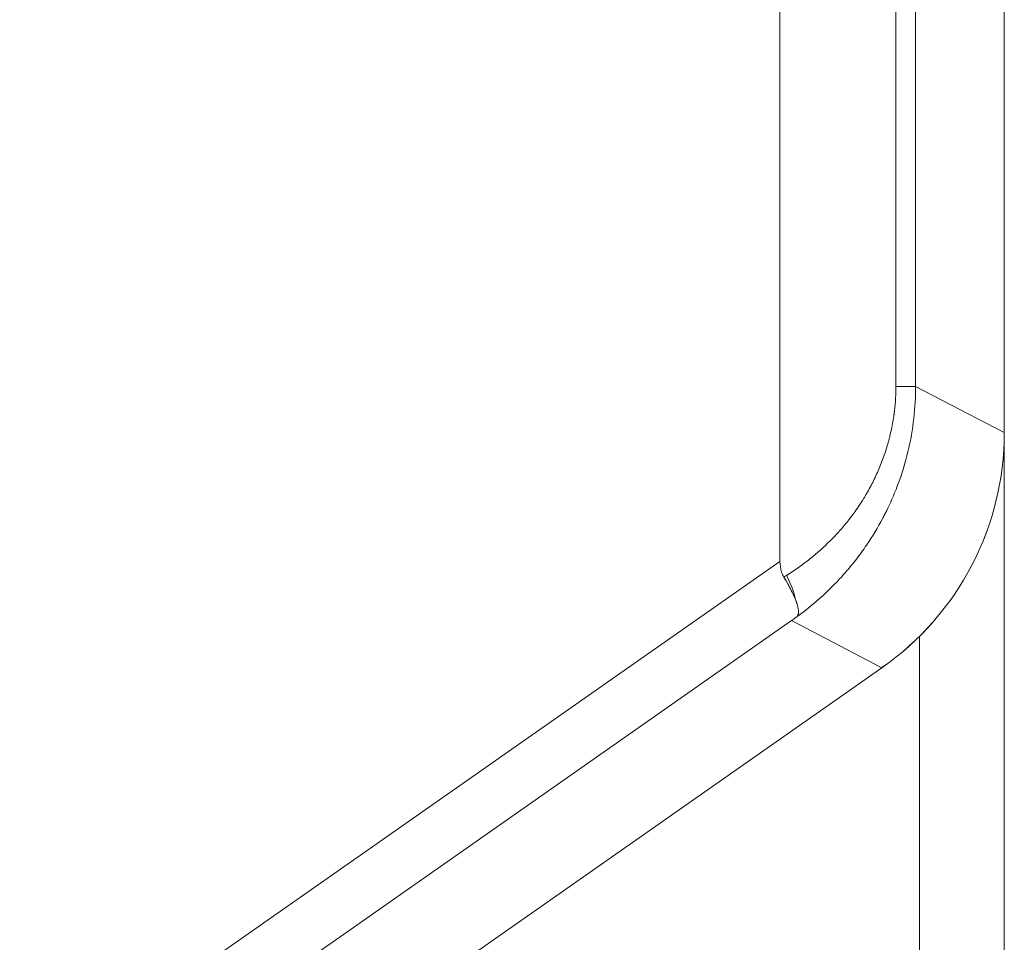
# Model space of a CAD drawing. Header units: inches. Extents: x 1 to 669, y 0 to 417.
# Tile 61 of 256: x 105.833 to 106.535, y 269.286 to 269.944. Entities that reach past the tile are written whole.
import ezdxf

# ---------------------------------------------------------------- set-up
doc = ezdxf.new("R2010")
doc.units = ezdxf.units.IN
doc.header["$LTSCALE"] = 12
doc.header["$MEASUREMENT"] = 0
doc.layers.get('0').update_dxf_attribs({"linetype": 'CONTINUOUS'})
doc.layers.add('X', color=1, linetype='CONTINUOUS')

# ---------------------------------------------------------------- blocks, each defined once
blk = doc.blocks.new('GASTRAIN')
at = {"layer": 'X', "lineweight": 0}
for p, q in [((-16.73405, 287.506), (-16.73405, 291.19203)), ((-16.81133, 291.1288), (-16.81133, 287.53892)), ((-16.79729, 291.1288), (-16.79729, 287.53892)), ((-16.89401, 288.99204), (-16.89401, 287.4142)), ((-16.79729, 287.53892), (-16.81133, 287.53892)), ((-16.79729, 287.53892), (-16.73405, 287.506)), ((-16.73405, 287.50598), (-16.73405, 286.88291)), ((-16.89401, 287.4142), (-17.43617, 287.03458)), ((-17.41359, 287.00234), (-16.88578, 287.37192)), ((-16.88578, 287.37192), (-16.82132, 287.33836)), ((-16.79455, 287.36074), (-16.79455, 286.9483)), ((-17.37662, 286.94954), (-16.82132, 287.33836))]:
    blk.add_line(p, q, dxfattribs=at)
for centre, major_axis, ratio, start_param, end_param in [((-16.93885, 287.50608), (-0.18167, 0.09457), 0.999565, 2.661805, 3.62138), ((-16.9389, 287.50611), (-0.18173, 0.0946), 0.999226, 2.661944, 3.621241), ((-17.12242, 287.40359), (-0.48247, -0.24746), 0.211298, 1.959342, 1.963804), ((-17.03357, 287.58231), (-0.13991, 0.21576), 0.8869, 3.183383, 3.196228)]:
    blk.add_ellipse(centre, major_axis=major_axis, ratio=ratio, start_param=start_param, end_param=end_param, dxfattribs=at)
at = {"layer": 'X', "lineweight": 0, "extrusion": (0, 0, -1)}
blk.add_ellipse((-16.90842, 287.40419), major_axis=(0.02219, -0.03252), ratio=0.415942, start_param=-1.294191, end_param=-0.759065, dxfattribs=at)
at = {"layer": 'X', "lineweight": 0}
for points, knots in [([(-16.81133, 287.53892), (-16.81133, 287.53813), (-16.81132, 287.53595), (-16.81156, 287.53066), (-16.81168, 287.52856), (-16.81201, 287.52492), (-16.81213, 287.52363), (-16.81237, 287.52158), (-16.8125, 287.52052), (-16.81267, 287.51924), (-16.81275, 287.51868), (-16.8128, 287.5183), (-16.81284, 287.51804), (-16.8134, 287.51418), (-16.81406, 287.51061), (-16.81519, 287.50547), (-16.81579, 287.50297), (-16.81643, 287.50054), (-16.81686, 287.49895), (-16.81706, 287.49822), (-16.81928, 287.4906), (-16.82292, 287.48071), (-16.82825, 287.46974), (-16.83118, 287.4644), (-16.8327, 287.46177), (-16.83353, 287.46037), (-16.83393, 287.45972), (-16.83415, 287.45935), (-16.83418, 287.4593), (-16.83688, 287.45489), (-16.83923, 287.45148), (-16.84209, 287.44751), (-16.84294, 287.44637), (-16.84403, 287.44494), (-16.84453, 287.4443), (-16.84503, 287.44366), (-16.84526, 287.44337), (-16.84535, 287.44325), (-16.84541, 287.44317), (-16.84541, 287.44317), (-16.84743, 287.44063), (-16.85047, 287.43702), (-16.85366, 287.43355), (-16.85582, 287.43127), (-16.85687, 287.4302), (-16.86269, 287.42441), (-16.86761, 287.42003), (-16.8753, 287.41389), (-16.87804, 287.41181), (-16.88361, 287.40787), (-16.88645, 287.40598), (-16.88935, 287.40419)], [0, 0, 0, 0, 0.0625, 0.0625, 0.09375, 0.09375, 0.109375, 0.109375, 0.117187, 0.121094, 0.123047, 0.123047, 0.125, 0.125, 0.1875, 0.1875, 0.21875, 0.234375, 0.234375, 0.25, 0.25, 0.375, 0.4375, 0.46875, 0.484375, 0.492188, 0.498047, 0.498047, 0.5, 0.5, 0.5625, 0.5625, 0.59375, 0.59375, 0.609375, 0.617188, 0.621094, 0.623047, 0.623047, 0.625, 0.625, 0.6875, 0.71875, 0.71875, 0.75, 0.75, 0.875, 0.875, 0.9375, 0.9375, 1, 1, 1, 1]), ([(-16.79729, 287.53892), (-16.79729, 287.52405), (-16.79894, 287.50842), (-16.80465, 287.48454), (-16.80709, 287.47652), (-16.81162, 287.4645), (-16.81327, 287.46049), (-16.81598, 287.45451), (-16.81692, 287.45252), (-16.81839, 287.44954), (-16.81888, 287.44855), (-16.81965, 287.44707), (-16.82003, 287.44633), (-16.82042, 287.44559), (-16.82068, 287.44509), (-16.82084, 287.44479), (-16.82094, 287.4446), (-16.82419, 287.43851), (-16.82797, 287.43217), (-16.83459, 287.42245), (-16.83696, 287.41918), (-16.84076, 287.41424), (-16.84208, 287.41259), (-16.84411, 287.41012), (-16.8448, 287.40929), (-16.84585, 287.40805), (-16.8462, 287.40764), (-16.84673, 287.40702), (-16.847, 287.40671), (-16.84727, 287.4064), (-16.84745, 287.40619), (-16.84758, 287.40604), (-16.85084, 287.40232), (-16.85521, 287.39755), (-16.8669, 287.38647), (-16.87423, 287.38015), (-16.88342, 287.37364)], [0, 0, 0, 0, 0.25, 0.25, 0.375, 0.375, 0.4375, 0.4375, 0.46875, 0.46875, 0.484375, 0.484375, 0.492187, 0.496094, 0.496094, 0.5, 0.5, 0.5, 0.625, 0.625, 0.6875, 0.6875, 0.71875, 0.71875, 0.734375, 0.734375, 0.742187, 0.742187, 0.746094, 0.748047, 0.748047, 0.75, 0.75, 0.875, 0.875, 1, 1, 1, 1]), ([(-16.89125, 287.403), (-16.89189, 287.40408), (-16.89244, 287.40526), (-16.89369, 287.40897), (-16.89401, 287.4117), (-16.89401, 287.4142)], [-0.5119003, -0.5119003, -0.5119003, -0.5119003, -0.50228775, -0.50228775, -0.48318466, -0.48318466, -0.48318466, -0.48318466]), ([(-16.88301, 287.38695), (-16.88267, 287.3861), (-16.88221, 287.38492), (-16.88178, 287.38354), (-16.88157, 287.38285), (-16.88136, 287.38211), (-16.88119, 287.38136), (-16.88111, 287.38098), (-16.88103, 287.3806), (-16.88097, 287.38022), (-16.8809, 287.37984), (-16.88085, 287.37943), (-16.88082, 287.37909), (-16.88076, 287.37842), (-16.88077, 287.37788), (-16.88081, 287.37743), (-16.88084, 287.37721), (-16.88087, 287.37701), (-16.88091, 287.37683), (-16.88093, 287.37674), (-16.88095, 287.37665), (-16.88097, 287.37657), (-16.88099, 287.37653), (-16.881, 287.37649), (-16.88101, 287.37645), (-16.88102, 287.37643), (-16.88103, 287.3764), (-16.88103, 287.37638), (-16.88107, 287.37628), (-16.88129, 287.37575), (-16.88142, 287.37553), (-16.88148, 287.37543), (-16.88155, 287.37534), (-16.8816, 287.37526), (-16.88163, 287.37522), (-16.88166, 287.37518), (-16.88169, 287.37514), (-16.88172, 287.37511), (-16.88172, 287.3751), (-16.88177, 287.37505), (-16.88215, 287.37462), (-16.88271, 287.37417), (-16.88342, 287.37364)], [0, 0, 0, 0, 0.25, 0.25, 0.25, 0.375, 0.375, 0.375, 0.4375, 0.4375, 0.4375, 0.5, 0.5, 0.5, 0.625, 0.625, 0.625, 0.6875, 0.6875, 0.6875, 0.71875, 0.71875, 0.71875, 0.734375, 0.734375, 0.734375, 0.746094, 0.746094, 0.746094, 0.8125, 0.8125, 0.8125, 0.84375, 0.84375, 0.84375, 0.859375, 0.859375, 0.859375, 0.875, 0.875, 0.875, 1, 1, 1, 1])]:
    blk.add_open_spline(points, degree=3, knots=knots, dxfattribs=at)
blk.add_open_spline([(-16.88301, 287.38695), (-16.88484, 287.39156), (-16.8877, 287.39713), (-16.89125, 287.403)], degree=3, dxfattribs=at)

msp = doc.modelspace()

# ---------------------------------------------------------------- linework, layer by layer
at = {"layer": 'X', "lineweight": 0}
for p, q in [((106.53531, 269.64905), (106.53531, 273.33508)), ((106.37536, 271.13509), (106.37536, 269.55725)), ((106.53531, 269.64902), (106.53531, 269.02595)), ((106.47482, 269.50378), (106.47482, 269.09135)), ((105.89275, 269.09258), (106.44804, 269.48141))]:
    msp.add_line(p, q, dxfattribs=at)
for centre, major_axis, ratio, start_param, end_param in [((106.33052, 269.64912), (-0.18167, 0.09457), 0.999565, 2.661805, 3.62138), ((106.33046, 269.64915), (-0.18173, 0.0946), 0.999226, 2.661944, 3.621241)]:
    msp.add_ellipse(centre, major_axis=major_axis, ratio=ratio, start_param=start_param, end_param=end_param, dxfattribs=at)
for points, knots in [([(106.37812, 269.54604), (106.37747, 269.54712), (106.37692, 269.5483), (106.37568, 269.55202), (106.37536, 269.55474), (106.37536, 269.55725)], [-0.5119003, -0.5119003, -0.5119003, -0.5119003, -0.50228775, -0.50228775, -0.48318466, -0.48318466, -0.48318466, -0.48318466]), ([(106.38636, 269.53), (106.3853, 269.53266), (106.3839, 269.53564), (106.38222, 269.53881), (106.381, 269.54113), (106.37962, 269.54356), (106.37812, 269.54604)], [0, 0, 0, 0, 0.0003131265, 0.0003131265, 0.0003131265, 0.0005419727, 0.0005419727, 0.0005419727, 0.0005419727]), ([(106.38636, 269.53), (106.38661, 269.52936), (106.38693, 269.52853), (106.38726, 269.52756), (106.38737, 269.52725), (106.38748, 269.52692), (106.38758, 269.52658), (106.3878, 269.52589), (106.38801, 269.52515), (106.38818, 269.5244), (106.38826, 269.52402), (106.38834, 269.52364), (106.3884, 269.52326), (106.38846, 269.52289), (106.38852, 269.52247), (106.38855, 269.52213), (106.38861, 269.52146), (106.3886, 269.52092), (106.38856, 269.52047), (106.38853, 269.52025), (106.3885, 269.52005), (106.38846, 269.51987), (106.38844, 269.51978), (106.38842, 269.5197), (106.3884, 269.51961), (106.38838, 269.51957), (106.38837, 269.51953), (106.38836, 269.5195), (106.38835, 269.51947), (106.38834, 269.51944), (106.38834, 269.51942), (106.38832, 269.51936), (106.38825, 269.51917), (106.38816, 269.51897), (106.38809, 269.51882), (106.38801, 269.51867), (106.38795, 269.51857), (106.38789, 269.51847), (106.38783, 269.51838), (106.38777, 269.5183), (106.38774, 269.51826), (106.38771, 269.51822), (106.38768, 269.51818), (106.38765, 269.51815), (106.38765, 269.51814), (106.3876, 269.51809), (106.38723, 269.51766), (106.38666, 269.51721), (106.38595, 269.51669)], [0, 0, 0, 0, 0.1885645, 0.1885645, 0.1885645, 0.25, 0.25, 0.25, 0.375, 0.375, 0.375, 0.4375, 0.4375, 0.4375, 0.5, 0.5, 0.5, 0.625, 0.625, 0.625, 0.6875, 0.6875, 0.6875, 0.71875, 0.71875, 0.71875, 0.734375, 0.734375, 0.734375, 0.7460937, 0.7460937, 0.7460937, 0.7830524, 0.7830524, 0.7830524, 0.8125, 0.8125, 0.8125, 0.84375, 0.84375, 0.84375, 0.859375, 0.859375, 0.859375, 0.875, 0.875, 0.875, 1, 1, 1, 1])]:
    msp.add_open_spline(points, degree=3, knots=knots, dxfattribs=at)

# ---------------------------------------------------------------- block references
msp.add_blockref('GASTRAIN', (123.26937, -17.85695))

doc.saveas('drawing.dxf')
